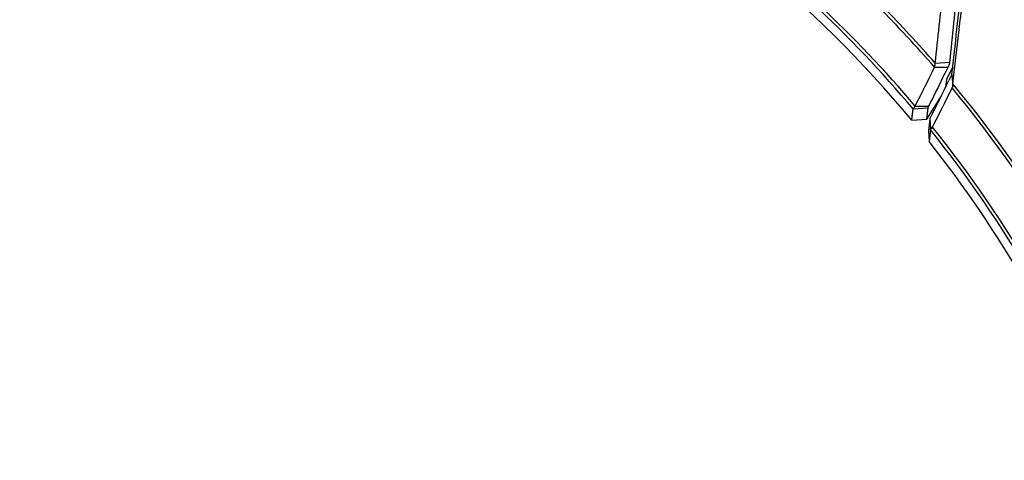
# Model space of a CAD drawing. Header units: millimetres. Extents: x 0 to 420, y 0 to 297.
# Tile 128 of 256: x 131 to 142, y 165 to 170. Entities that reach past the tile are written whole.
import ezdxf

# ---------------------------------------------------------------- set-up
doc = ezdxf.new("R2010")
doc.units = ezdxf.units.MM
doc.header["$LTSCALE"] = 23.1
doc.layers.get('0').update_dxf_attribs({"linetype": 'CONTINUOUS'})
for name, color, linetype in [('02___PRT_ALL_AXES', 7, 'CONTINUOUS'), ('06___PRT_ALL_SURFS', 7, 'CONTINUOUS'), ('DIM_PILOTEES', 7, 'CONTINUOUS')]:
    doc.layers.add(name, color=color, linetype=linetype)
doc.styles.get("Standard").update_dxf_attribs({"font": 'txt', "width": 0.7})
doc.dimstyles.new('DIMSTYLE_3', dxfattribs={"dimtxt": 2.5, "dimasz": 3.5, "dimexe": 2, "dimexo": 0, "dimtad": 1, "dimdec": 0, "dimlfac": 5, "dimdsep": 46, "dimtxsty": 'Standard', "dimblk": '_FILLED', "dimblk1": '_FILLED', "dimblk2": '_FILLED', "dimcen": 0.09, "dimazin": 2, "dimtp": 0.5, "dimtm": 0.5, "dimtfac": 1, "dimtdec": 0, "dimtofl": 0, "dimtmove": 0, "dimatfit": 3, "dimldrblk": '_FILLED', "dimfxl": 0, "dimtolj": 1, "dimarcsym": 0})

# ---------------------------------------------------------------- blocks, each defined once
blk = doc.blocks.new('_FILLED')
at = {"color": 0, "linetype": 'ByBlock'}
blk.add_solid([(0, 0), (-1, 0.1429), (-1, -0.1429)], dxfattribs=at)
blk = doc.blocks.new('*D5')
at = {"layer": 'DIM_PILOTEES', "color": 2, "linetype": 'Continuous'}
for p, q in [((131.361, 226.347), (110.954, 226.347)), ((112.954, 226.347), (112.954, 191.345)), ((112.954, 156.343), (112.954, 191.345)), ((149.071, 156.343), (110.954, 156.343))]:
    blk.add_line(p, q, dxfattribs=at)
at = {"layer": 'DIM_PILOTEES', "color": 2, "linetype": 'Continuous', "xscale": 3.5, "yscale": 3.5, "zscale": 3.5}
for p, rotation in [((112.954, 226.347), 90), ((112.954, 156.343), 270)]:
    blk.add_blockref('_FILLED', p, dxfattribs=dict(at, rotation=rotation))
at = {"layer": 'DIM_PILOTEES', "color": 2, "linetype": 'Continuous', "insert": (109.829, 191.345), "char_height": 2.5, "width": 8.30357, "attachment_point": 2, "rotation": 90, "line_spacing_factor": 0.9}
blk.add_mtext('{\\ftxt;\\W0.0001;\\H0.0001;\\~}{\\ftxt;\\W2.2142857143;\\H2.5; }{\\ftxt;\\W0.0001;\\H0.0001;\\~}', dxfattribs=at)

msp = doc.modelspace()

# ---------------------------------------------------------------- linework, layer by layer
at = {"color": 7, "linetype": 'Continuous'}
for p, q in [((140.9439, 169.3366), (141.0903, 169.3375)), ((140.9517, 169.3794), (141.1107, 169.3916)), ((141.1322, 169.3187), (141.0739, 169.2057)), ((141.1403, 169.3345), (141.1076, 169.2708)), ((141.1402, 169.3346), (141.1322, 169.3187)), ((141.0739, 169.2057), (141.0641, 169.1179)), ((141.0739, 169.2057), (141.0642, 169.1189)), ((141.1076, 169.2708), (141.0739, 169.2057)), ((141.1315, 169.2584), (141.1001, 169.1931)), ((141.1315, 169.2584), (141.1002, 169.193)), ((141.1315, 169.2584), (141.1414, 169.1255)), ((141.1417, 169.1565), (141.1535, 169.2558)), ((140.6993, 168.7634), (140.7135, 168.8869)), ((140.7135, 168.8869), (140.8742, 168.8981)), ((140.7347, 168.9162), (140.8819, 168.9161)), ((140.861, 168.7743), (140.8742, 168.8981)), ((140.6993, 168.7634), (140.861, 168.7743)), ((140.8936, 168.7789), (140.8782, 168.6501)), ((140.8926, 168.7706), (140.8782, 168.6501)), ((140.8936, 168.7789), (140.9006, 168.6695)), ((140.9003, 168.6599), (140.8847, 168.535)), ((140.8782, 168.6501), (140.8847, 168.535)), ((140.8986, 168.6462), (140.8847, 168.535))]:
    msp.add_line(p, q, dxfattribs=at)
msp.add_lwpolyline([(140.7002, 168.7714), (140.7074, 168.8333), (140.7135, 168.8869)], dxfattribs=at)
for centre, radius, start, end in [((130.9297, 160.6434), 18.742, 22.6096, 62.12976), ((130.9297, 160.6434), 17.2349, 15.82514, 62.12976), ((130.9297, 160.6434), 17.0817, 15.97084, 62.12976), ((-31.3003, 188.3592), 173.2945, 353.71214, 353.980595), ((-46.3299, 188.5177), 188.4138, 354.173795, 354.431922), ((-56.4587, 191.793), 198.871, 353.493683, 353.776369), ((130.9297, 160.6434), 12.7936, 40.1164, 47.1623), ((130.9297, 160.6434), 12.8287, 40.15542, 46.89153), ((130.9297, 160.6434), 13.2611, 40.96097, 44.80206), ((130.9297, 160.6434), 13.295, 41.07812, 44.64452), ((126.2643, 176.3792), 16.2815, 332.71786, 334.37065), ((126.3624, 176.3557), 16.3146, 334.07938, 334.52121), ((126.4464, 176.3146), 16.2211, 332.86392, 334.08014), ((125.9912, 176.4704), 16.7703, 332.70041, 334.28154), ((126.0922, 176.3633), 16.6977, 332.63865, 334.26501), ((130.9297, 160.6434), 13.2611, 20.75793, 39.69385), ((130.9297, 160.6434), 13.295, 20.70254, 39.81617), ((130.9297, 160.6434), 12.7936, 21.55358, 38.80007), ((130.9297, 160.6434), 12.8287, 21.49165, 38.84099)]:
    msp.add_arc(centre, radius, start, end, dxfattribs=at)
for points, knots in [([(141.1534, 169.2549), (141.1726, 169.4162), (141.285, 170.3755), (141.3902, 171.3357), (141.4814, 172.134)], [0, 0, 0, 0, 0.1681408, 1, 1, 1, 1]), ([(140.9439, 169.3366), (140.9464, 169.3453), (140.95, 169.3593), (140.9522, 169.3739), (140.9517, 169.3794)], [0, 0, 0, 0, 0.6203677, 1, 1, 1, 1]), ([(141.0903, 169.3375), (141.0955, 169.3486), (141.1033, 169.3661), (141.11, 169.3845), (141.1107, 169.3916)], [0, 0, 0, 0, 0.6326899, 1, 1, 1, 1]), ([(141.1414, 169.1255), (141.1413, 169.129), (141.1412, 169.1393), (141.1409, 169.1497), (141.1417, 169.1565)], [0, 0, 0, 0, 0.3369528, 1, 1, 1, 1]), ([(140.7135, 168.8869), (140.7152, 168.8905), (140.7226, 168.9002), (140.7297, 168.9098), (140.7347, 168.9162)], [0, 0, 0, 0, 0.3319821, 1, 1, 1, 1]), ([(140.8742, 168.8981), (140.8744, 168.9003), (140.8772, 168.9064), (140.88, 168.9123), (140.8819, 168.9161)], [0, 0, 0, 0, 0.3420079, 1, 1, 1, 1]), ([(140.9003, 168.6599), (140.9003, 168.6604), (140.9006, 168.6636), (140.9006, 168.6668), (140.9006, 168.6695)], [0, 0, 0, 0, 0.1598137, 1, 1, 1, 1]), ([(140.9006, 168.6695), (140.9025, 168.6696), (140.9124, 168.6724), (140.9182, 168.682), (140.9219, 168.6891)], [0, 0, 0, 0, 0.1933531, 1, 1, 1, 1])]:
    msp.add_open_spline(points, degree=3, knots=knots, dxfattribs=at)
msp.add_open_spline([(141.1337, 169.1131), (141.1358, 169.1175), (141.1383, 169.1218), (141.1414, 169.1255)], degree=3, dxfattribs=at)
at = {"layer": '02___PRT_ALL_AXES', "color": 7, "linetype": 'Continuous'}
msp.add_line((140.861, 168.7743), (141.0196, 169.0281), dxfattribs=at)
msp.add_arc((130.9297, 160.6434), 18.702, 22.50221, 62.12976, dxfattribs=at)
at = {"layer": '06___PRT_ALL_SURFS', "color": 7, "linetype": 'Continuous'}
for start, end in [(39.73182, 62.12976), (21.71423, 38.40504)]:
    msp.add_arc((130.9297, 160.6434), 12.7035, start, end, dxfattribs=at)

# ---------------------------------------------------------------- dimensions: what is measured, and where the dimension line sits
at = {"layer": 'DIM_PILOTEES', "color": 2, "linetype": 'Continuous'}
dim = msp.add_linear_dim(base=(112.9536, 226.3468), p1=(149.0715, 156.3434), p2=(131.3613, 226.3468), angle=90, text='{\\ftxt;\\W0.0001;\\H0.0001;\\~}{\\ftxt;\\W2.2142857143;\\H2.5; }{\\ftxt;\\W0.0001;\\H0.0001;\\~}', dimstyle='DIMSTYLE_3', dxfattribs=at)
dim.commit()
dim.dimension.update_dxf_attribs({"geometry": '*D5', "text_midpoint": (112.9536, 190.988), "dimtype": 160})

doc.saveas('drawing.dxf')
